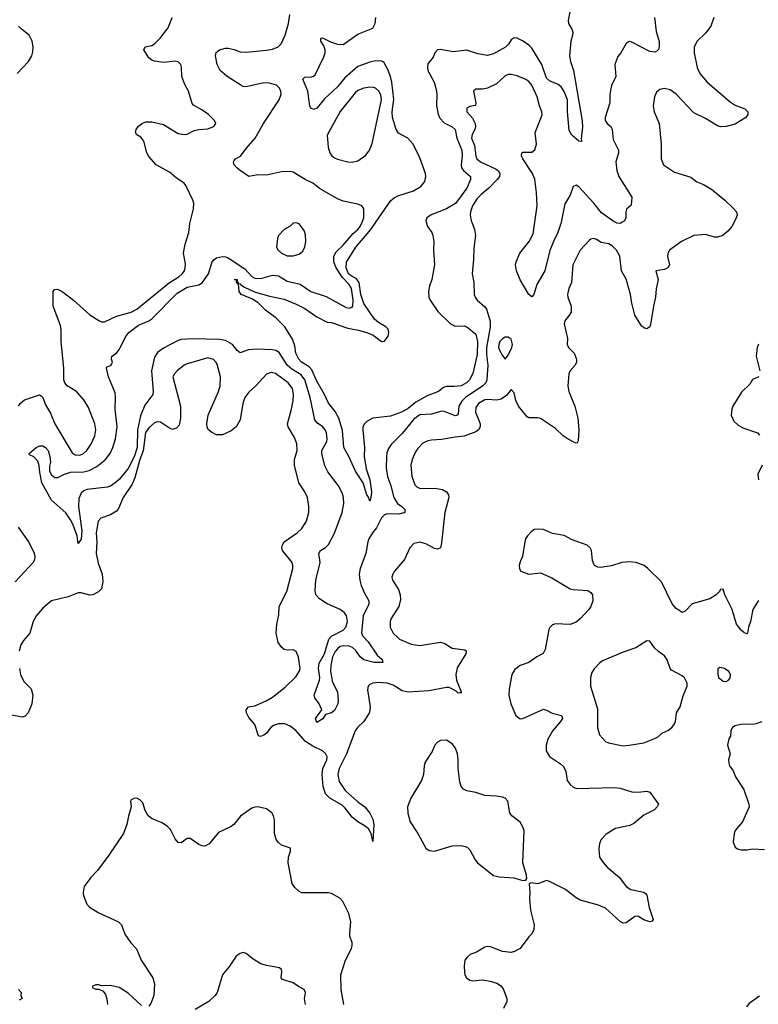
# Model space of a CAD drawing. Header units: inches. Extents: x 1839270 to 1929235, y 762242 to 910350.
# Tile 65 of 256: x 1863154 to 1868167, y 804690 to 811375. Entities that reach past the tile are written whole.
import ezdxf

# ---------------------------------------------------------------- set-up
doc = ezdxf.new("R2010")
doc.units = ezdxf.units.IN
doc.header["$MEASUREMENT"] = 0
doc.layers.add('B8860', color=7, linetype='Continuous')
doc.layers.add('B8861', color=7, linetype='Continuous')

msp = doc.modelspace()

# ---------------------------------------------------------------- linework, layer by layer
at = {"layer": 'B8860', "color": 5}
for points, elevation in [([(1863146.6, 808750), (1863156.9, 808770), (1863185.5, 808794.5), (1863287.7, 808827.7), (1863300.3, 808820.3), (1863310.3, 808810.3), (1863330, 808759.1), (1863362.6, 808702.5), (1863392.9, 808630), (1863510, 808434.6), (1863530, 808420.7), (1863561.6, 808418.4), (1863587.8, 808430), (1863609.7, 808450), (1863635.8, 808490), (1863663.5, 808550), (1863669.8, 808590), (1863663.5, 808630), (1863622, 808742), (1863590, 808794.5), (1863539.5, 808850), (1863477.2, 808890), (1863461.2, 808910), (1863452.7, 808930), (1863453.6, 809006.4), (1863434.8, 809190), (1863435.7, 809270), (1863430, 809299.5), (1863380.9, 809430), (1863381.6, 809530), (1863390, 809542), (1863410, 809545.5), (1863442.8, 809530), (1863518.4, 809470), (1863630.2, 809370.2), (1863690, 809332.7), (1863710, 809323.8), (1863730, 809322.4), (1863810, 809362.6), (1863910, 809388.3), (1863950, 809409.2), (1864170, 809590.2), (1864234.3, 809630), (1864257.4, 809650), (1864272.3, 809670), (1864277.2, 809690), (1864278.2, 809718.2), (1864266.6, 809790), (1864276.3, 809850), (1864300.9, 809930), (1864307.6, 809990), (1864310.2, 810000)], 580), ([(1868002.6, 810000), (1867988.7, 809971.3), (1867960.7, 809939.3), (1867926.8, 809910), (1867890, 809897.4), (1867870, 809898.9), (1867810, 809917.2), (1867730, 809910.7), (1867646.7, 809870), (1867565.5, 809810), (1867553.3, 809786.7), (1867551.9, 809768.1), (1867564.9, 809710), (1867554.4, 809690), (1867530, 809679.8), (1867470.9, 809669.1), (1867487.3, 809610), (1867473.2, 809546.7), (1867470.7, 809490), (1867456.3, 809430), (1867435.6, 809304.4), (1867430, 809289.3), (1867410, 809277), (1867390, 809282.9), (1867375.6, 809295.6), (1867328.7, 809368.7), (1867308.7, 809450), (1867299.8, 809510), (1867277.8, 809590), (1867270, 809613.3), (1867238.9, 809670), (1867227.2, 809770), (1867205.3, 809810), (1867177.5, 809837.5), (1867152.6, 809852.6), (1867101.8, 809861.8), (1867070, 809882.6), (1867050, 809888.2), (1867030, 809884.7), (1867021.4, 809878.6), (1866957.7, 809810), (1866907.9, 809710), (1866899.6, 809590), (1866882, 809550), (1866871.5, 809510), (1866873.4, 809490), (1866897.1, 809430), (1866896.4, 809390), (1866886, 809370), (1866854, 809330), (1866850.3, 809310), (1866872.9, 809210), (1866870.4, 809170), (1866879.1, 809150), (1866916.4, 809110), (1866933.7, 809070), (1866934, 809050), (1866924.4, 809030), (1866890.4, 808990), (1866881.3, 808970), (1866874.7, 808890), (1866880.2, 808850), (1866922.8, 808750), (1866943.5, 808670), (1866950.2, 808590), (1866945.5, 808514.5), (1866937.3, 808502.7), (1866930, 808500.5), (1866910, 808507.7), (1866870, 808530.8), (1866842.7, 808550), (1866790, 808599.7), (1866690, 808667.1), (1866670, 808672.2), (1866610.8, 808670.8), (1866598.2, 808678.2), (1866540.7, 808750), (1866522.4, 808790), (1866510, 808842), (1866490, 808864), (1866457.3, 808822.7), (1866421.2, 808798.8), (1866390, 808791.7), (1866330, 808796.3), (1866310, 808793.4), (1866269.2, 808770), (1866250, 808742), (1866246.8, 808710), (1866273.4, 808650), (1866279.2, 808630), (1866278.6, 808610), (1866268.9, 808590), (1866250, 808575.8), (1866170, 808546.3), (1866110, 808541.6), (1866016.3, 808523.7), (1865950, 808520.6), (1865924.9, 808515.1), (1865890, 808499.2), (1865855.4, 808464.6), (1865839.6, 808440.4), (1865816.8, 808390), (1865809.4, 808350), (1865816.5, 808276.5), (1865836.9, 808216.9), (1865850, 808202.3), (1865872.7, 808192.7), (1865974.2, 808194.2), (1866024.2, 808184.2), (1866050, 808168.5), (1866063.6, 808150), (1866066.9, 808130), (1866040.2, 808030), (1866017.3, 807822.7), (1866010, 807789.6), (1865990, 807779.1), (1865970, 807784.2), (1865910, 807815.6), (1865870, 807826.9), (1865830, 807818.7), (1865802, 807790), (1865766.4, 807710), (1865697.1, 807630), (1865686, 807610), (1865679.3, 807590), (1865683.8, 807570), (1865725.9, 807505.9), (1865737.4, 807470), (1865738.5, 807438.5), (1865728.3, 807390), (1865676.1, 807310), (1865669.1, 807290), (1865668.9, 807250), (1865688.9, 807210), (1865719.7, 807179.6), (1865732, 807170), (1865810, 807135.2), (1865870, 807125.7), (1866010, 807148.8), (1866039.7, 807139.7), (1866090, 807107.6), (1866175.8, 807095.8), (1866185.5, 807090), (1866185.2, 807085.2), (1866182, 807070), (1866124.4, 806975.6), (1866113.4, 806930), (1866119.2, 806890), (1866150, 806812.4), (1866150, 806802), (1866146, 806806), (1866130, 806802.9), (1866116.7, 806816.7), (1866070, 806841.2), (1866050, 806841.4), (1865930, 806817.3), (1865790, 806809), (1865750, 806819.3), (1865690, 806856.5), (1865649.2, 806870.8), (1865590, 806874.2), (1865550.3, 806869.7), (1865530, 806860.7), (1865519.3, 806850), (1865515.3, 806824.7), (1865532.9, 806710), (1865528.5, 806671.5), (1865489.5, 806610.5), (1865446.5, 806570), (1865430, 806547.6), (1865372.1, 806390), (1865322.6, 806290), (1865313.5, 806250), (1865323.5, 806203.5), (1865362.7, 806142.7), (1865446.5, 806066.5), (1865497.6, 806030), (1865530, 805987.4), (1865550, 805946.7), (1865558.5, 805910), (1865550, 805795.3), (1865539.6, 805850), (1865520.7, 805880.7), (1865499.9, 805899.9), (1865449.7, 805930), (1865410, 805960.4), (1865362.3, 806022.3), (1865341.9, 806041.9), (1865258.3, 806090), (1865230, 806119.7), (1865212.9, 806170), (1865207.9, 806250), (1865211.6, 806290), (1865239.3, 806350), (1865240.4, 806370), (1865230, 806393.4), (1865210, 806411.7), (1865143.4, 806443.4), (1865093.5, 806473.5), (1865028.6, 806550), (1864990, 806578.5), (1864954.3, 806594.3), (1864910, 806594.3), (1864876.5, 806583.5), (1864857.7, 806570), (1864830, 806531.1), (1864810, 806516.4), (1864788.5, 806508.5), (1864773.8, 806513.8), (1864749.7, 806590), (1864710, 806636.9), (1864692.8, 806670), (1864691.5, 806690), (1864706.6, 806710), (1864750, 806715.8), (1864826.3, 806750), (1864870, 806776.5), (1864956.6, 806843.4), (1865027.6, 806912.4), (1865051.5, 806950), (1865056.9, 806970), (1865046.2, 807046.2), (1865030, 807085.2), (1865010, 807096.9), (1864970, 807094.7), (1864950, 807098.9), (1864932.2, 807112.2), (1864907.3, 807147.3), (1864895.2, 807210), (1864898.3, 807270), (1864913.7, 807333.7), (1864914.2, 807390), (1864967.1, 807492.9), (1865007.4, 807650), (1865008.5, 807670), (1865003.1, 807690), (1864937.7, 807770), (1864933.3, 807790), (1864936.8, 807810), (1864950, 807830.2), (1865038, 807890), (1865070, 807921.3), (1865100.4, 807970), (1865117.2, 808030), (1865117.2, 808070), (1865106.6, 808130), (1865088.2, 808170), (1865048.7, 808230), (1865020.3, 808350), (1865019.3, 808390), (1865036.2, 808450), (1865034.3, 808494.3), (1865018.3, 808538.3), (1864976.1, 808610), (1864971.8, 808630), (1864999.8, 808730), (1865009.8, 808790), (1865012.2, 808830), (1865004.6, 808870), (1864976.4, 808910), (1864890, 808972), (1864860.8, 808979.2), (1864830, 808968), (1864757.6, 808890), (1864710, 808847.1), (1864681.8, 808810), (1864667.5, 808770), (1864650, 808659), (1864622.4, 808610), (1864590, 808583.6), (1864530, 808557), (1864490, 808557), (1864454.9, 808574.9), (1864436, 808590), (1864426.5, 808606.5), (1864423, 808630), (1864433.7, 808690), (1864502.3, 808850), (1864514.6, 808890), (1864517.4, 808950), (1864495, 809035), (1864488.5, 809048.5), (1864470, 809067.2), (1864430, 809078.2), (1864284.3, 809035.7), (1864270, 809029.8), (1864223.1, 808990), (1864204.2, 808970), (1864193.4, 808950), (1864246.3, 808750), (1864246, 808670), (1864236.9, 808623.1), (1864218.6, 808601.4), (1864190, 808593.3), (1864170, 808600.5), (1864110, 808642), (1864090, 808645.1), (1864070, 808638.3), (1864030, 808604.8), (1864008.9, 808571.1), (1863992.6, 808447.4), (1863969.8, 808390), (1863935.4, 808264.6), (1863917.5, 808222.5), (1863855.8, 808130), (1863823.5, 808056.5), (1863810, 808039.1), (1863770, 808013.6), (1863704, 807990), (1863685.7, 807970), (1863672.6, 807890), (1863676.8, 807830), (1863673.1, 807750), (1863685.7, 807685.7), (1863714.7, 807610), (1863718.4, 807561.6), (1863708.4, 807510), (1863687.7, 807490), (1863650, 807471.1), (1863628.9, 807468.9), (1863570, 807483.5), (1863550, 807482.6), (1863483.1, 807456.9), (1863370, 807429.8), (1863310, 807380.5), (1863267.5, 807330), (1863246.2, 807290), (1863222.3, 807210), (1863180, 807160), (1863161.8, 807130), (1863151.4, 807088.6)], 580), ([(1866221.8, 810000), (1866242, 809950), (1866247.2, 809910), (1866235.9, 809824.1), (1866234.1, 809745.9), (1866224.9, 809650), (1866235.8, 809590), (1866239.5, 809510), (1866245.3, 809490), (1866259.5, 809470), (1866310, 809426.3), (1866321.6, 809410), (1866347.9, 809327.9), (1866346.7, 809286.7), (1866322.3, 809150), (1866322.1, 809102.1), (1866331.6, 809030), (1866325, 808930), (1866317.2, 808910), (1866297.8, 808890), (1866180.1, 808810), (1866154, 808786), (1866134.5, 808750), (1866130, 808699.3), (1866124.4, 808690), (1866110, 808685.4), (1866030, 808716.3), (1866010, 808715.6), (1865950, 808697.5), (1865870, 808691.1), (1865830, 808662.3), (1865750, 808566.2), (1865674.9, 808490), (1865657.5, 808462.5), (1865646, 808434), (1865642.8, 808410), (1865640.5, 808330), (1865650, 808273.4), (1865673.5, 808210), (1865692.5, 808130), (1865717.8, 808090), (1865748.5, 808070), (1865768.8, 808050), (1865767, 808030), (1865730, 808018.3), (1865650, 808018.9), (1865630, 808012.6), (1865610, 807993.8), (1865575.1, 807924.9), (1865547.9, 807890), (1865524.6, 807850), (1865517.3, 807830), (1865503.5, 807750), (1865464, 807650), (1865458.4, 807610), (1865462, 807570), (1865472.7, 807532.7), (1865495.8, 807475.8), (1865523.2, 807430), (1865522.8, 807410), (1865515.9, 807390), (1865484.8, 807330), (1865473.1, 807210), (1865482.3, 807190), (1865518.6, 807150), (1865579.9, 807059.9), (1865614.8, 807030), (1865618, 807010), (1865559, 807010), (1865490, 807029.9), (1865464.7, 807050), (1865433.8, 807093.8), (1865412, 807112), (1865390, 807122.7), (1865350, 807124.5), (1865330, 807118.4), (1865310, 807104.2), (1865294.4, 807085.6), (1865277.7, 807050), (1865264.9, 806990), (1865263, 806950), (1865278, 806878), (1865310, 806812), (1865314.9, 806750), (1865312.4, 806730), (1865290, 806684), (1865270, 806668.7), (1865230, 806658), (1865212.3, 806627.7), (1865170, 806604), (1865162, 806630), (1865205.2, 806690), (1865187.6, 806730), (1865156.2, 806770), (1865153.3, 806790), (1865188.7, 806890), (1865190.8, 806910), (1865181.7, 806970), (1865186.6, 807006.6), (1865223.4, 807070), (1865252.4, 807170), (1865270.9, 807190), (1865350.4, 807229.6), (1865366.5, 807250), (1865379, 807290), (1865372.9, 807330), (1865356.9, 807350), (1865330, 807371.2), (1865241.2, 807410), (1865190, 807442.9), (1865164.7, 807470), (1865159.4, 807499.4), (1865163.7, 807570), (1865192.3, 807690), (1865184.7, 807750), (1865195.1, 807770), (1865230, 807792.4), (1865250, 807811.7), (1865290, 807888.4), (1865343.5, 808030), (1865354, 808090), (1865352.1, 808130), (1865342.2, 808162.2), (1865318.3, 808210), (1865245.1, 808305.1), (1865226, 808346), (1865204.4, 808430), (1865204.4, 808450), (1865239.3, 808510), (1865241.8, 808530), (1865235.8, 808570), (1865227.8, 808590), (1865210.8, 808610), (1865174.8, 808634.8), (1865157.6, 808657.6), (1865124.8, 808810), (1865088.5, 808930), (1865063.8, 808963.8), (1865002, 809002), (1864970.4, 809030), (1864916.2, 809116.2), (1864893.1, 809130), (1864870, 809134.4), (1864762.4, 809137.6), (1864706.4, 809133.6), (1864650, 809114), (1864630, 809129.5), (1864599.3, 809170), (1864550, 809197.8), (1864510, 809204.5), (1864330, 809207.5), (1864250, 809203), (1864230, 809197.4), (1864130, 809145), (1864090, 809114.2), (1864070, 809084), (1864048.4, 808990), (1864059.3, 808850), (1864056.5, 808830), (1864003, 808757), (1863973.8, 808686.2), (1863954.5, 808590), (1863950.5, 808470), (1863930, 808407), (1863890, 808327.2), (1863830, 808254), (1863802, 808230), (1863770, 808208.9), (1863750, 808201.7), (1863610, 808185.1), (1863590, 808176.4), (1863570, 808160.5), (1863555.9, 808124.1), (1863552.6, 808070), (1863575.1, 807905), (1863570, 807848), (1863550, 807818), (1863542.9, 807870), (1863514.3, 807950), (1863499.3, 807979.3), (1863467.4, 808027.4), (1863370, 808112.2), (1863303.2, 808230), (1863290, 808302), (1863286.8, 808346.8), (1863277.4, 808377.4), (1863250, 808407), (1863220.2, 808420.2), (1863219, 808430), (1863266.6, 808470), (1863290, 808481.6), (1863310, 808481.6), (1863330, 808470.4), (1863347.7, 808450), (1863358, 808410), (1863363, 808370), (1863356.3, 808343.7), (1863357.2, 808310), (1863370, 808283.7), (1863392.7, 808267.3), (1863413, 808267), (1863458.4, 808290), (1863497.7, 808302.3), (1863590, 808304.5), (1863626.4, 808313.6), (1863677.7, 808342.3), (1863734, 808386.1), (1863769, 808430), (1863786.6, 808470), (1863803.4, 808530), (1863816.3, 808610), (1863802.8, 808730), (1863804.8, 808810), (1863801.1, 808841.1), (1863756.8, 808950), (1863742.7, 809010), (1863743.7, 809016.3), (1863774, 809030), (1863782.9, 809050), (1863776.2, 809070), (1863779.5, 809090), (1863810, 809111.1), (1863830, 809135), (1863875.2, 809224.8), (1863895.4, 809250), (1863959.9, 809300), (1864030, 809329.3), (1864050, 809343.1), (1864221.7, 809518.3), (1864290, 809559.9), (1864370, 809575.4), (1864391.5, 809588.5), (1864435.1, 809650), (1864460.5, 809730), (1864473.6, 809746.4), (1864490, 809757), (1864530, 809766.9), (1864550, 809765.1), (1864570, 809757.1), (1864682.5, 809682.5), (1864730, 809631), (1864750, 809620.9), (1864790, 809618.8), (1864870, 809640.1), (1864910, 809635), (1864970, 809599.8), (1865058.3, 809578.3), (1865130, 809528.4), (1865234.4, 809494.4), (1865370, 809421.3), (1865390, 809415.6), (1865410, 809422), (1865415.6, 809430), (1865417.9, 809470), (1865405.8, 809550), (1865390, 809577.5), (1865344.5, 809624.5), (1865301.7, 809690), (1865287.1, 809730), (1865285.4, 809770), (1865301.5, 809798.5), (1865350, 809844.7), (1865416.5, 809923.5), (1865448.7, 809950), (1865465.3, 809970), (1865478, 810000)], 560), ([(1865912.9, 810000), (1865920.9, 809970), (1865950.3, 809930), (1865958.7, 809910), (1865966, 809870), (1865963, 809810), (1865970.4, 809709.6), (1865950.5, 809610), (1865934.6, 809565.4), (1865929.1, 809530), (1865931.6, 809490), (1865940.3, 809470), (1865993.1, 809393.1), (1866077.1, 809310), (1866110, 809293.8), (1866170, 809297.2), (1866190, 809290.3), (1866250, 809239.5), (1866261.3, 809190), (1866258.5, 809101.5), (1866230, 808971.8), (1866206.2, 808930), (1866187.4, 808910), (1866149.8, 808889.8), (1866103.5, 808883.5), (1866050, 808885.6), (1866030, 808877.6), (1865995.5, 808850), (1865919.6, 808820.4), (1865842.2, 808777.8), (1865790, 808736.2), (1865746.4, 808710), (1865670, 808683.1), (1865550, 808669.8), (1865512.8, 808650), (1865493.2, 808630), (1865484, 808610), (1865482.3, 808590), (1865495.1, 808470), (1865492.3, 808410), (1865505.9, 808325.9), (1865530.2, 808250), (1865540.9, 808170), (1865538, 808130), (1865530, 808106), (1865518.3, 808138.3), (1865510, 808149.2), (1865485, 808230), (1865432.9, 808310), (1865388.7, 808410), (1865354.4, 808470), (1865344.8, 808584.8), (1865321, 808670), (1865294.3, 808714.3), (1865250, 808771.5), (1865222.7, 808830), (1865170, 808919.7), (1865137.1, 808997.1), (1865118.7, 809018.7), (1865067.1, 809050), (1865048.9, 809070), (1865028.7, 809110), (1865020.7, 809160.7), (1865005.1, 809205.1), (1864954.5, 809290), (1864893, 809350), (1864821.9, 809401.9), (1864770, 809454), (1864730, 809478.9), (1864657.6, 809510), (1864643.6, 809530), (1864639.3, 809579.3), (1864630, 809584), (1864624.7, 809595.3), (1864628.4, 809608.4), (1864609, 809610), (1864630, 809610.3), (1864632.5, 809592.5), (1864641, 809581), (1864650, 809584), (1864654.2, 809574.2), (1864679, 809559), (1864747.3, 809527.3), (1864850, 809497), (1864950, 809477.1), (1865030, 809443.8), (1865090, 809413.8), (1865170, 809358.4), (1865241.4, 809321.4), (1865270, 809318), (1865381.4, 809281.4), (1865452.5, 809267.5), (1865509.8, 809250.2), (1865552.3, 809232.3), (1865610, 809191), (1865630, 809191.2), (1865654, 809226), (1865659.4, 809250), (1865654, 809274), (1865639.8, 809290), (1865590, 809318.2), (1865562.1, 809342.1), (1865490, 809448.8), (1865469, 809509), (1865457.5, 809590), (1865437, 809617), (1865410, 809630.8), (1865386, 809650), (1865371, 809690), (1865371.8, 809728.2), (1865436.4, 809830), (1865537.2, 809950), (1865572, 810000)], 540), ([(1866829.4, 810000), (1866827.4, 809990), (1866807.6, 809930), (1866776.3, 809870), (1866753.3, 809806.7), (1866717.7, 809670), (1866663.7, 809576.3), (1866643.7, 809510), (1866630, 809493.6), (1866610, 809509.7), (1866550, 809608.3), (1866526.5, 809670), (1866519.8, 809710), (1866523.5, 809730), (1866547.7, 809790), (1866611, 809869), (1866639.9, 809920.1), (1866651.2, 810000)], 560), ([(1867243.5, 810000), (1867230, 809991.5), (1867210, 809994.2), (1867196.7, 810000)], 560), ([(1868168.3, 809171.7), (1868159.1, 809150), (1868152.7, 809090), (1868176.9, 808990)], 620), ([(1868170.4, 808950), (1868128.8, 808931.2), (1868110, 808901.2), (1868053.8, 808846.2), (1867994, 808750), (1867987.3, 808730), (1867984, 808690), (1868001, 808650), (1868030, 808621), (1868063.5, 808603.5), (1868161, 808570), (1868174.4, 808554.4)], 620), ([(1868194.4, 808350), (1868164.9, 808290), (1868168.2, 808250)], 620), ([(1863122.2, 807557.8), (1863246, 807690), (1863255.6, 807710), (1863258.4, 807730), (1863254, 807750), (1863216.9, 807830), (1863146.3, 807930)], 580), ([(1868169.2, 807430.8), (1868130.4, 807370), (1868114, 807290), (1868100.4, 807250), (1868094.8, 807210), (1868090, 807205.2), (1868070, 807214.5), (1868050, 807231.3), (1868020.3, 807270), (1867989.1, 807370), (1867939.8, 807470), (1867930, 807508.7), (1867910, 807506), (1867901.3, 807490), (1867880.3, 807470), (1867837.7, 807442.3), (1867719.5, 807410), (1867670, 807358.4), (1867650, 807349.6), (1867610, 807377.4), (1867582.6, 807410), (1867510, 807558), (1867417.6, 807650), (1867391.8, 807670), (1867339.3, 807690), (1867290, 807694.3), (1867241, 807690), (1867170, 807667.8), (1867096.5, 807656.5), (1867078.6, 807658.6), (1867055.3, 807670), (1867050, 807678), (1867042.9, 807702.9), (1867035.1, 807770), (1867025.2, 807790), (1867006.8, 807806.8), (1866903.3, 807843.3), (1866850, 807872.3), (1866770, 807887.6), (1866710, 807912.8), (1866670, 807915.8), (1866647.4, 807912.6), (1866630, 807902.7), (1866600.7, 807870), (1866587.7, 807850), (1866582, 807830), (1866566.7, 807730), (1866550, 807694), (1866544.6, 807670), (1866547, 807647), (1866556, 807630), (1866610.5, 807610.5), (1866690, 807620.5), (1866765.5, 807585.5), (1866890, 807510.4), (1866910, 807505.3), (1867010, 807499.1), (1867030, 807486.8), (1867042, 807470), (1867044.4, 807430), (1867030.4, 807390), (1867016.4, 807370), (1866961.3, 807310), (1866930, 807284.4), (1866890, 807268.5), (1866790, 807273), (1866770, 807267.3), (1866751.5, 807248.4), (1866746.2, 807233.8), (1866721.7, 807098.3), (1866708.1, 807071.9), (1866664.6, 807050), (1866610, 807009.7), (1866550, 806989.6), (1866515.8, 806964.2), (1866495.5, 806930), (1866477.1, 806830), (1866474.9, 806790), (1866488.7, 806730), (1866520.5, 806650), (1866550, 806628.7), (1866570, 806630.4), (1866710, 806693.4), (1866730, 806687.8), (1866767.6, 806667.6), (1866830.4, 806650), (1866837.4, 806630), (1866825.2, 806610), (1866772.4, 806550), (1866739.7, 806490), (1866726.4, 806450), (1866726.4, 806410), (1866750, 806371.8), (1866823.6, 806323.6), (1866844.2, 806304.2), (1866861.5, 806270), (1866870.4, 806210), (1866890, 806182), (1866910, 806163.8), (1866936.1, 806156.1), (1867190, 806162.8), (1867230, 806158), (1867310, 806132.6), (1867350, 806130.3), (1867410, 806136.3), (1867430.6, 806130), (1867490.7, 806050), (1867480.7, 806030), (1867462.8, 806010), (1867390, 805974), (1867323.2, 805916.8), (1867294.9, 805905.1), (1867197.3, 805882.7), (1867133.9, 805846.1), (1867101.3, 805810), (1867090, 805782), (1867084.1, 805744.1), (1867090.5, 805690), (1867113.5, 805653.5), (1867142, 805622), (1867224.9, 805550), (1867270.6, 805490.6), (1867302, 805470), (1867390, 805450.7), (1867402, 805442), (1867410.4, 805430.4), (1867427.2, 805347.2), (1867453.7, 805266.3), (1867446.4, 805253.6), (1867430, 805249.6), (1867390, 805263.7), (1867350, 805289.4), (1867330, 805287), (1867270, 805242.7), (1867250, 805240.9), (1867230, 805252), (1867130, 805343.6), (1867083.1, 805363.1), (1866957.4, 805397.4), (1866930, 805413.7), (1866859.7, 805470), (1866750, 805523.5), (1866730, 805529.7), (1866670, 805507), (1866624.7, 805515.3), (1866612, 805508), (1866617.3, 805450), (1866614.6, 805405.4), (1866621.5, 805330), (1866646, 805230), (1866642.8, 805197.2), (1866630, 805168.7), (1866610, 805148.7), (1866550.8, 805070), (1866512.1, 805047.9), (1866490, 805042.9), (1866430, 805047.6), (1866350, 805080.7), (1866330, 805082.9), (1866310, 805077), (1866254.9, 805045.1), (1866212.1, 805027.9), (1866190.7, 805010), (1866176.3, 804990), (1866170.4, 804950), (1866173, 804910), (1866176.3, 804890), (1866187.3, 804870), (1866210, 804854), (1866230.5, 804850.5), (1866295.3, 804855.3), (1866346.6, 804846.6), (1866393, 804833), (1866418, 804818), (1866436.3, 804796.3), (1866460.5, 804730), (1866460.5, 804710), (1866437.3, 804662.7)], 620), ([(1863151.5, 806970), (1863160.1, 806930), (1863182.4, 806882.4), (1863231, 806831), (1863243.7, 806790), (1863236.5, 806730), (1863210.6, 806669.4), (1863190, 806646.7), (1863170, 806640.6), (1863090, 806655.1)], 580), ([(1868192.3, 806607.7), (1868150, 806593.2), (1868130, 806589), (1868087.3, 806592.7), (1868048.9, 806588.9), (1868010, 806581.2), (1867991.3, 806570), (1867981, 806550), (1867978, 806510), (1867967.3, 806492.7), (1867959.3, 806450), (1867976, 806390), (1867966, 806350), (1867966.4, 806326.4), (1867971.3, 806310), (1867995.9, 806275.9), (1868013.7, 806233.7), (1868068.4, 806148.4), (1868102, 806050), (1868104.9, 806030), (1868060.7, 805930), (1868011, 805870), (1868002.8, 805850), (1867997.3, 805790), (1868010, 805758), (1868025.8, 805745.8), (1868050, 805738.8), (1868090, 805738.8), (1868130, 805746.8), (1868210, 805741)], 640), ([(1865355.1, 804690), (1865335.8, 804790), (1865334.6, 804890), (1865364.7, 804990), (1865405.1, 805070), (1865409.7, 805090), (1865409.7, 805110), (1865395.8, 805150), (1865394.3, 805170), (1865402.3, 805250), (1865387.4, 805307.4), (1865347.7, 805387.7), (1865327.6, 805410), (1865270, 805442), (1865250, 805447.4), (1865070, 805447.1), (1865050, 805455.1), (1865022.3, 805482.3), (1865003.5, 805510), (1864976.4, 805650), (1864978.9, 805690), (1864993, 805730), (1864991.6, 805750), (1864930, 805771.3), (1864910, 805787.6), (1864895.1, 805810), (1864882.7, 805850), (1864883.5, 805943.5), (1864877.6, 805970), (1864864.5, 805990), (1864830, 806016.2), (1864770, 806031.8), (1864750, 806029.6), (1864730, 806020.7), (1864653.3, 805966.7), (1864608.3, 805911.7), (1864590, 805896.3), (1864503.1, 805856.9), (1864439.5, 805780.5), (1864410, 805763.6), (1864390, 805766), (1864370, 805775.1), (1864310, 805816.2), (1864290, 805816.2), (1864250, 805786), (1864230, 805789.6), (1864210, 805814), (1864176.9, 805876.9), (1864158.2, 805898.2), (1864121.8, 805921.8), (1864052.7, 805950), (1864025.1, 805970), (1864005.3, 806005.3), (1863990, 806059), (1863970, 806079), (1863950, 806088.7), (1863931.6, 806088.4), (1863910, 806078), (1863906, 806070), (1863910.8, 806030), (1863892.1, 805967.9), (1863882, 805910), (1863858.3, 805850), (1863758.1, 805701.9), (1863681.5, 805598.5), (1863636.3, 805550), (1863590.8, 805490), (1863584.9, 805450), (1863586.7, 805430), (1863608.5, 805370), (1863628.2, 805350), (1863690.2, 805310.2), (1863824.9, 805250), (1863844.4, 805230), (1863866.8, 805166.8), (1863907.7, 805107.7), (1863946, 805066), (1863978, 804990), (1864057, 804870), (1864068.8, 804830), (1864063.6, 804750), (1864044.1, 804695.9), (1864030, 804678.4)], 620), ([(1865094.2, 804690), (1865087.8, 804730), (1865094.7, 804770), (1865083.7, 804790), (1865046, 804810), (1865010, 804837), (1864938, 804858), (1864929.2, 804870), (1864933.2, 804910), (1864930, 804926), (1864917.2, 804937.2), (1864830, 804952.7), (1864790, 804966), (1864737.5, 804997.5), (1864690, 805035.3), (1864670, 805042), (1864650, 805035.3), (1864622.5, 805017.5), (1864578.8, 804950), (1864530.8, 804890), (1864493.4, 804770), (1864481.6, 804750), (1864437.1, 804710), (1864344.3, 804655.7)], 640), ([(1863981, 804681), (1863890, 804765.1), (1863830, 804804.7), (1863770, 804818), (1863710, 804815.3), (1863690, 804822), (1863670, 804822), (1863644.7, 804810), (1863650, 804802), (1863670, 804792), (1863692, 804792), (1863719.9, 804779.9), (1863735.8, 804755.8), (1863745.2, 804725.3), (1863749.1, 804690)], 620), ([(1863144.7, 804790), (1863164.7, 804770), (1863162, 804750), (1863171.3, 804730), (1863150, 804718)], 580), ([(1868175.5, 804744.5), (1868104.5, 804695.5), (1868086.4, 804673.6)], 640)]:
    msp.add_lwpolyline(points, dxfattribs=dict(at, elevation=elevation))
for points, elevation in [([(1865030, 809996), (1865010, 809992.7), (1864990, 809972.7), (1864950, 809949.3), (1864910.8, 809910), (1864902.8, 809890), (1864897.3, 809830), (1864907.7, 809810), (1864930, 809790.5), (1864970, 809772.2), (1865010, 809772), (1865050, 809783.1), (1865075.8, 809804.2), (1865088.2, 809831.8), (1865095.4, 809870), (1865094.9, 809914.9), (1865084.5, 809944.5), (1865050, 809988.7)], 580), ([(1866470, 809219.7), (1866450, 809218.3), (1866430, 809208.4), (1866412.8, 809190), (1866405.5, 809170), (1866404.3, 809150), (1866410, 809130.6), (1866430, 809094), (1866450, 809070.8), (1866470, 809096.3), (1866494.2, 809150), (1866498.2, 809170), (1866490, 809206.6)], 580), ([(1867410, 807158), (1867336, 807110), (1867250, 807081.6), (1867110, 807021.6), (1867090, 807007), (1867053, 806967), (1867038, 806942), (1867028.4, 806910), (1867028.7, 806850), (1867075.3, 806695.3), (1867077, 806570), (1867090, 806518.8), (1867130, 806474), (1867150, 806464.9), (1867250, 806445.3), (1867290, 806448.4), (1867390, 806465.7), (1867470, 806497.1), (1867491, 806509), (1867513.2, 806530), (1867554, 806550), (1867581.2, 806570), (1867597.2, 806590), (1867605.2, 806610), (1867613.2, 806670), (1867636, 806710), (1867656.6, 806783.4), (1867683.7, 806850), (1867684.5, 806870), (1867666.2, 806906.2), (1867650, 806919.5), (1867578.9, 806958.9), (1867569.8, 806969.8), (1867548.5, 807028.5), (1867530, 807056), (1867490, 807084.5), (1867463.7, 807110), (1867430, 807156)], 640), ([(1867903.6, 806976.4), (1867892, 806968), (1867891.6, 806931.6), (1867898, 806910), (1867930, 806884.7), (1867950, 806882), (1867966, 806890), (1867976.4, 806903.6), (1867978, 806930), (1867968, 806950), (1867938, 806970)], 640), ([(1866050, 806483.6), (1866010, 806481.6), (1865990.7, 806470), (1865972.7, 806450), (1865954.1, 806405.9), (1865906.8, 806333.2), (1865898.7, 806310), (1865894, 806250), (1865881.8, 806210), (1865809.5, 806090.5), (1865787, 806030), (1865787.5, 805987.5), (1865804.5, 805930), (1865856.2, 805850), (1865910, 805750.5), (1865933.5, 805733.5), (1865970, 805730.3), (1866090, 805765.8), (1866147.7, 805767.8), (1866180.5, 805760.5), (1866194.5, 805754.5), (1866210, 805739.1), (1866245.7, 805670), (1866262, 805650), (1866370, 805564.9), (1866410, 805556.3), (1866507.9, 805547.9), (1866568.9, 805531.1), (1866590, 805534), (1866595.3, 805544.7), (1866593.2, 805566.8), (1866569.7, 805650), (1866578.5, 805870), (1866570, 805896), (1866550, 805927), (1866495.1, 805970), (1866480.4, 805990), (1866468.3, 806070), (1866450, 806089.7), (1866430, 806096.5), (1866390, 806103.8), (1866310, 806107.7), (1866250, 806127.2), (1866190, 806139.7), (1866167, 806150), (1866149.6, 806170), (1866140.7, 806200.7), (1866131.2, 806290), (1866131.2, 806350), (1866125.1, 806390), (1866111.1, 806430), (1866090, 806457.6)], 620)]:
    msp.add_lwpolyline(points, close=True, dxfattribs=dict(at, elevation=elevation))
at = {"layer": 'B8861', "color": 5}
for points, elevation in [([(1866890, 811439.3), (1866876.9, 811370), (1866878.6, 811350), (1866902.4, 811310), (1866908.4, 811290), (1866906.8, 811270), (1866894.2, 811230), (1866886.2, 811130), (1866892.1, 811090), (1866913.8, 811030), (1866972.4, 810687.6), (1866974.8, 810645.2), (1866965.4, 810565.4), (1866970, 810548.7), (1866950, 810549.6), (1866900.9, 810590), (1866883.5, 810623.5), (1866872.4, 810752.4), (1866873.2, 810830), (1866850, 810887.2), (1866830, 810917.9), (1866810, 810935.2), (1866750, 810958.8), (1866730, 810977.5), (1866697.5, 811070), (1866630, 811181), (1866610, 811202.2), (1866570.9, 811230), (1866531.3, 811250), (1866509.2, 811250.8), (1866490, 811237.4), (1866471.6, 811208.4), (1866452.1, 811187.9), (1866370, 811143.4), (1866330, 811130.6), (1866263.9, 811143.9), (1866190, 811166.9), (1866096.8, 811156.8), (1866010, 811173.5), (1865990, 811169.5), (1865972.7, 811150), (1865959.9, 811120), (1865924.5, 811075.5), (1865922, 811050), (1865924.9, 811030), (1865966.8, 810950), (1865981, 810901), (1865985.5, 810870), (1865982.2, 810790), (1865993.5, 810733.5), (1866006.8, 810706.7), (1866035.5, 810675.5), (1866090, 810646.9), (1866110.1, 810630), (1866122, 810570), (1866155, 810490), (1866157.5, 810450), (1866150.1, 810390), (1866152.6, 810370), (1866165.7, 810350), (1866214.2, 810310), (1866213.1, 810290), (1866188, 810230), (1866112.5, 810127.5), (1866049.8, 810089.8), (1865947.2, 810050), (1865918.5, 810030), (1865910.2, 810010), (1865912.9, 810000)], 540), ([(1864310.2, 810000), (1864333.6, 810090), (1864335.8, 810130), (1864329.7, 810150), (1864282.4, 810250), (1864270, 810265.1), (1864218.7, 810298.7), (1864170, 810339.3), (1864079.6, 810390), (1864030, 810446), (1864016, 810470), (1863997.4, 810550), (1863976.8, 810576.8), (1863950, 810594), (1863939.3, 810610), (1863943.7, 810630), (1863957, 810650), (1863982.7, 810670), (1864010, 810680.3), (1864050, 810681.7), (1864130, 810662.6), (1864230, 810601.3), (1864270, 810594.4), (1864290, 810598.4), (1864338.6, 810621.4), (1864370, 810628.7), (1864430, 810633.4), (1864471.3, 810648.7), (1864485.2, 810670), (1864477.2, 810690), (1864436, 810730), (1864390, 810763.7), (1864333.6, 810793.6), (1864325.4, 810805.4), (1864298.9, 810890), (1864275.7, 810935.7), (1864255.4, 810990), (1864252.4, 811052.4), (1864247.6, 811070), (1864239.3, 811079.3), (1864228.5, 811088.5), (1864210, 811094), (1864130, 811084.8), (1864070, 811093.3), (1864050, 811100.4), (1864030, 811114.7), (1863996.9, 811170), (1864006.6, 811190), (1864050, 811199), (1864070, 811211.6), (1864108.4, 811250), (1864161.4, 811318.6), (1864189.8, 811390)], 580), ([(1865478, 810000), (1865490.6, 810030), (1865489.6, 810090), (1865475.1, 810110), (1865450, 810121.6), (1865350, 810141.6), (1865310, 810158.9), (1865190, 810229.7), (1865144.3, 810264.2), (1865091.3, 810290), (1865010, 810339.1), (1864990, 810343.9), (1864930, 810341.2), (1864830, 810319.8), (1864770, 810321.2), (1864710, 810311.3), (1864649.4, 810350), (1864628.5, 810368.5), (1864609.3, 810390), (1864606, 810410), (1864610, 810418), (1864619, 810430), (1864651.8, 810448.2), (1864690, 810500.4), (1864751.1, 810570), (1864808.6, 810670), (1864915.1, 810830), (1864927.6, 810870), (1864925.3, 810890), (1864916.8, 810910), (1864896.3, 810930), (1864850, 810942.9), (1864810, 810945.3), (1864690, 810919.8), (1864670, 810922), (1864654, 810930), (1864561.6, 810990), (1864514.5, 811030), (1864493.6, 811070), (1864483.5, 811130), (1864488.3, 811151.7), (1864498, 811162), (1864510, 811170.7), (1864550, 811180.7), (1864570, 811182), (1864610, 811173), (1864650, 811157.6), (1864690, 811154.4), (1864830, 811167.1), (1864870, 811174.9), (1864909.2, 811190), (1864929.7, 811210.3), (1864956.9, 811270), (1864978.9, 811350), (1864987.2, 811410)], 560), ([(1865572, 810000), (1865673.8, 810146.2), (1865695.4, 810164.6), (1865721.4, 810178.6), (1865827.1, 810212.9), (1865877.8, 810242.2), (1865904.3, 810275.8), (1865909.9, 810310), (1865907.9, 810330), (1865870, 810435.8), (1865823.9, 810530), (1865788.9, 810570), (1865724.7, 810604.7), (1865709.5, 810629.5), (1865683.4, 810710), (1865682.7, 810750), (1865692.8, 810832.8), (1865679.1, 810950), (1865670, 810989.7), (1865650, 811041.7), (1865625.3, 811085.3), (1865610, 811093.1), (1865570, 811094.6), (1865530, 811086), (1865450, 811056.3), (1865360.1, 810979.9), (1865310, 810918.5), (1865222.1, 810837.9), (1865170, 810773.3), (1865150, 810764.5), (1865130, 810774.5), (1865122.7, 810790), (1865110.8, 810890), (1865075.6, 810970), (1865090, 810984.4), (1865133.6, 810986.4), (1865148.7, 810991.3), (1865158.8, 811001.2), (1865218.3, 811121.7), (1865226.3, 811150), (1865226.5, 811170), (1865217.9, 811197.9), (1865197.4, 811230), (1865197.2, 811242.8), (1865202, 811250), (1865210, 811251.4), (1865263.4, 811223.3), (1865310, 811207.8), (1865350, 811207), (1865450, 811275.6), (1865550, 811316.8), (1865567.8, 811350), (1865570.3, 811389.7)], 540), ([(1867462.8, 811390), (1867474.5, 811294.5), (1867493.4, 811226.6), (1867495.4, 811190), (1867490, 811172.3), (1867470, 811155.4), (1867430, 811159.7), (1867310, 811222), (1867290, 811226), (1867270, 811213.2), (1867234.4, 811150), (1867214.9, 811125.1), (1867194.6, 811070), (1867199.3, 810990), (1867172, 810928), (1867160.3, 810870), (1867159.7, 810810), (1867128.2, 810710), (1867127.9, 810690), (1867142, 810670), (1867168.2, 810648.2), (1867175.6, 810630), (1867181.2, 810561.2), (1867218.9, 810490), (1867218.3, 810470), (1867200.3, 810410), (1867207.4, 810350), (1867221.7, 810310), (1867309, 810170), (1867305.1, 810114.9), (1867272.1, 810087.9), (1867268, 810070), (1867268.8, 810030), (1867259.3, 810010), (1867243.5, 810000)], 560), ([(1867864.4, 811390), (1867844.9, 811330), (1867810, 811282.7), (1867752, 811228), (1867732.4, 811190), (1867732, 811150), (1867751.7, 811050), (1867770.3, 811010), (1867820.3, 810950), (1867977.3, 810817.3), (1868010, 810795.3), (1868076, 810770), (1868097.3, 810750), (1868097.3, 810730), (1868082.8, 810710), (1868010, 810664.4), (1867950, 810648.8), (1867910, 810647.7), (1867890, 810654.8), (1867810, 810703.1), (1867730, 810742.8), (1867609.8, 810870), (1867570, 810898), (1867531.7, 810908.3), (1867498.5, 810901.5), (1867477.3, 810882.7), (1867463.1, 810850), (1867453.1, 810790), (1867460.3, 810750), (1867494.2, 810670), (1867507.1, 810530), (1867507.6, 810430), (1867524.4, 810390), (1867598.6, 810338.6), (1867710, 810304.9), (1867750, 810273.4), (1867795.8, 810255.8), (1867850, 810223.8), (1867940.7, 810150), (1868002, 810090), (1868019.1, 810070), (1868023, 810050), (1868017.1, 810030), (1868002.6, 810000)], 580), ([(1863137.6, 811010), (1863213.6, 811090), (1863235.6, 811130), (1863243.3, 811156.7), (1863245.1, 811190), (1863239.6, 811230), (1863218.4, 811270), (1863165.1, 811310), (1863146.6, 811330)], 620), ([(1866651.2, 810000), (1866666.8, 810110), (1866662.2, 810202.2), (1866650, 810292.7), (1866634, 810330), (1866568, 810430), (1866560.7, 810450), (1866561.2, 810470), (1866570, 810475.5), (1866630, 810476.4), (1866650, 810490.8), (1866660.9, 810530), (1866653.1, 810610), (1866693.7, 810710), (1866699.7, 810730), (1866697.4, 810750), (1866681.4, 810790), (1866666.2, 810850), (1866629.8, 810929.8), (1866610, 810955.6), (1866590, 810969.7), (1866530, 810993.5), (1866490, 811002.2), (1866470, 811001.7), (1866450, 810994), (1866390, 810940.4), (1866330, 810909.6), (1866298, 810902), (1866250, 810903.7), (1866234, 810890), (1866250.4, 810810), (1866247.1, 810792.9), (1866210, 810784.5), (1866190, 810773.2), (1866188.2, 810750), (1866226.5, 810706.5), (1866246, 810670), (1866247.6, 810650), (1866243.2, 810630), (1866225.8, 810594.2), (1866220.9, 810570), (1866240.4, 810520.4), (1866249.1, 810449.1), (1866257.8, 810430), (1866280.8, 810410), (1866382.7, 810362.7), (1866401.6, 810350), (1866412.4, 810330), (1866410.4, 810310), (1866395.5, 810290), (1866338.9, 810230), (1866288.8, 810190), (1866259.7, 810160.3), (1866228.2, 810110), (1866212.8, 810070), (1866211.4, 810050), (1866217.7, 810010), (1866221.8, 810000)], 560), ([(1867196.7, 810000), (1867190, 810002.9), (1867102.4, 810062.4), (1867050, 810128.7), (1866950, 810238.9), (1866930, 810251.8), (1866910, 810242.7), (1866890, 810182.7), (1866855.2, 810124.8), (1866829.4, 810000)], 560)]:
    msp.add_lwpolyline(points, dxfattribs=dict(at, elevation=elevation))
at = {"layer": 'B8861', "color": 5, "elevation": 560}
msp.add_lwpolyline([(1865530, 810917.1), (1865490, 810910.6), (1865450, 810894.6), (1865430, 810877.8), (1865330, 810750.9), (1865242, 810590), (1865248.4, 810508.4), (1865259.5, 810470), (1865270, 810453), (1865290, 810436.4), (1865310, 810428.4), (1865382, 810410), (1865410, 810408.5), (1865450, 810415.8), (1865504.1, 810455.9), (1865528.3, 810490), (1865545.5, 810534.5), (1865609.9, 810830), (1865604.3, 810864.3), (1865591.9, 810890), (1865570, 810909.7), (1865554.9, 810914.9)], close=True, dxfattribs=at)

doc.saveas('drawing.dxf')
